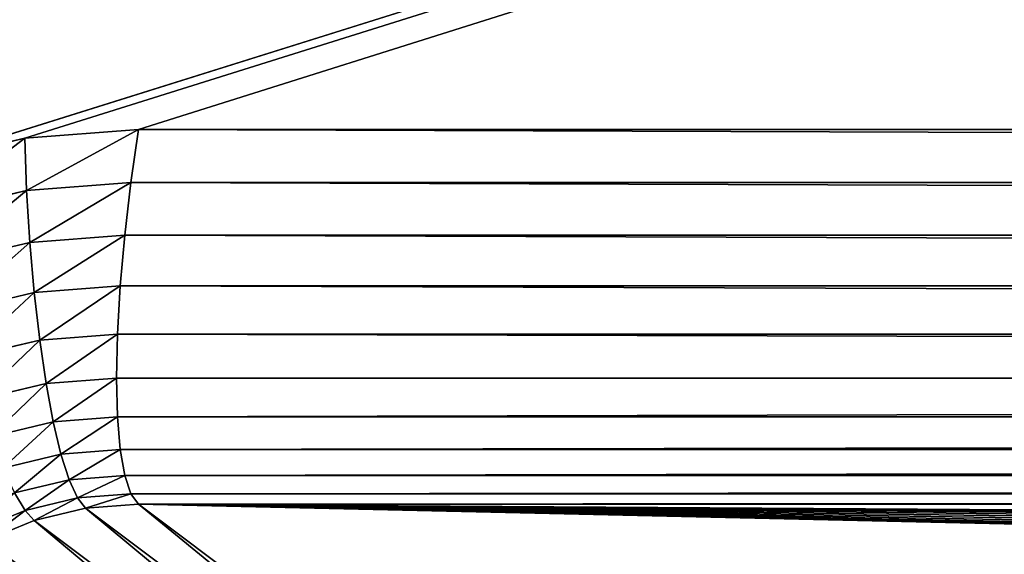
# Model space of a CAD drawing. Header units: centimetres. Extents: x -20.5 to 20.5, y -20.5 to 20.5.
# Tile 68 of 256: x -16.3 to -14.2, y 8.3 to 9.4. Entities that reach past the tile are written whole.
import ezdxf

# ---------------------------------------------------------------- set-up
doc = ezdxf.new("R2010")
doc.units = ezdxf.units.CM
doc.header["$LTSCALE"] = 2.54
doc.layers.get('0').update_dxf_attribs({"true_color": 0xff5454})

# ---------------------------------------------------------------- blocks, each defined once
blk = doc.blocks.new('Grupuj#1')
at = {"color": 7, "true_color": 0xfdfdfd}
for p, q in [((4.4456, 29.6785, 13.5), (4.2066, 29.6601, 13.5)), ((4.4456, 29.6785, 13.5), (4.2066, 29.6601, 13.5)), ((4.4456, 29.6785, 13.5), (4.4297, 29.5672, 13.4914)), ((4.4456, 29.6785, 13.5), (4.4297, 29.5672, 13.4914)), ((36.5544, 29.6785, 13.5), (4.4456, 29.6785, 13.5)), ((36.5544, 29.6785, 13.5), (4.4456, 29.6785, 13.5)), ((4.2066, 29.6601, 13.5), (3.9735, 29.6054, 13.5)), ((4.2066, 29.6601, 13.5), (3.9735, 29.6054, 13.5)), ((4.2107, 29.5503, 13.4914), (4.2066, 29.6601, 13.5)), ((4.2107, 29.5503, 13.4914), (4.2066, 29.6601, 13.5)), ((4.2107, 29.5503, 13.4914), (4.4297, 29.5672, 13.4914)), ((4.2107, 29.5503, 13.4914), (4.4297, 29.5672, 13.4914)), ((4.4297, 29.5672, 13.4914), (4.4169, 29.4566, 13.4657)), ((4.4297, 29.5672, 13.4914), (4.4169, 29.4566, 13.4657)), ((4.4297, 29.5672, 13.4914), (36.5703, 29.5672, 13.4914)), ((4.4297, 29.5672, 13.4914), (36.5703, 29.5672, 13.4914)), ((3.9972, 29.5002, 13.4914), (4.2107, 29.5503, 13.4914)), ((3.9972, 29.5002, 13.4914), (4.2107, 29.5503, 13.4914)), ((4.2175, 29.4412, 13.4657), (4.2107, 29.5503, 13.4914)), ((4.2175, 29.4412, 13.4657), (4.2107, 29.5503, 13.4914)), ((4.2175, 29.4412, 13.4657), (4.4169, 29.4566, 13.4657)), ((4.2175, 29.4412, 13.4657), (4.4169, 29.4566, 13.4657)), ((4.4169, 29.4566, 13.4657), (4.4075, 29.3494, 13.4237)), ((4.4169, 29.4566, 13.4657), (4.4075, 29.3494, 13.4237)), ((4.4169, 29.4566, 13.4657), (36.5831, 29.4566, 13.4657)), ((4.4169, 29.4566, 13.4657), (36.5831, 29.4566, 13.4657)), ((4.023, 29.3955, 13.4657), (4.2175, 29.4412, 13.4657)), ((4.023, 29.3955, 13.4657), (4.2175, 29.4412, 13.4657)), ((4.2267, 29.3355, 13.4237), (4.2175, 29.4412, 13.4657)), ((4.2267, 29.3355, 13.4237), (4.2175, 29.4412, 13.4657)), ((4.2267, 29.3355, 13.4237), (4.4075, 29.3494, 13.4237)), ((4.2267, 29.3355, 13.4237), (4.4075, 29.3494, 13.4237)), ((4.4075, 29.3494, 13.4237), (4.4018, 29.2483, 13.3663)), ((4.4075, 29.3494, 13.4237), (4.4018, 29.2483, 13.3663)), ((4.4075, 29.3494, 13.4237), (36.5925, 29.3494, 13.4237)), ((4.4075, 29.3494, 13.4237), (36.5925, 29.3494, 13.4237)), ((4.0503, 29.2939, 13.4237), (4.2267, 29.3355, 13.4237)), ((4.0503, 29.2939, 13.4237), (4.2267, 29.3355, 13.4237)), ((4.2381, 29.2356, 13.3663), (4.2267, 29.3355, 13.4237)), ((4.2381, 29.2356, 13.3663), (4.2267, 29.3355, 13.4237)), ((4.0784, 29.1979, 13.3663), (4.2381, 29.2356, 13.3663)), ((4.0784, 29.1979, 13.3663), (4.2381, 29.2356, 13.3663)), ((4.2381, 29.2356, 13.3663), (4.4018, 29.2483, 13.3663)), ((4.2381, 29.2356, 13.3663), (4.4018, 29.2483, 13.3663)), ((4.2515, 29.1442, 13.295), (4.2381, 29.2356, 13.3663)), ((4.2515, 29.1442, 13.295), (4.2381, 29.2356, 13.3663)), ((4.4018, 29.2483, 13.3663), (4.3999, 29.1557, 13.295)), ((4.4018, 29.2483, 13.3663), (4.3999, 29.1557, 13.295)), ((4.4018, 29.2483, 13.3663), (36.5982, 29.2483, 13.3663)), ((4.4018, 29.2483, 13.3663), (36.5982, 29.2483, 13.3663)), ((4.2515, 29.1442, 13.295), (4.3999, 29.1557, 13.295)), ((4.2515, 29.1442, 13.295), (4.3999, 29.1557, 13.295)), ((4.3999, 29.1557, 13.295), (36.6001, 29.1557, 13.295)), ((4.3999, 29.1557, 13.295), (36.6001, 29.1557, 13.295)), ((4.3999, 29.1557, 13.295), (4.4018, 29.074, 13.2114)), ((4.3999, 29.1557, 13.295), (4.4018, 29.074, 13.2114)), ((4.1067, 29.1099, 13.295), (4.2515, 29.1442, 13.295)), ((4.1067, 29.1099, 13.295), (4.2515, 29.1442, 13.295)), ((4.2664, 29.0635, 13.2114), (4.2515, 29.1442, 13.295)), ((4.2664, 29.0635, 13.2114), (4.2515, 29.1442, 13.295)), ((4.2664, 29.0635, 13.2114), (4.4018, 29.074, 13.2114)), ((4.2664, 29.0635, 13.2114), (4.4018, 29.074, 13.2114)), ((4.4018, 29.074, 13.2114), (36.5982, 29.074, 13.2114)), ((4.4018, 29.074, 13.2114), (4.4075, 29.0051, 13.1178)), ((4.4018, 29.074, 13.2114), (36.5982, 29.074, 13.2114)), ((4.4018, 29.074, 13.2114), (4.4075, 29.0051, 13.1178)), ((4.1344, 29.0321, 13.2114), (4.2664, 29.0635, 13.2114)), ((4.1344, 29.0321, 13.2114), (4.2664, 29.0635, 13.2114)), ((4.2827, 28.9953, 13.1178), (4.2664, 29.0635, 13.2114)), ((4.2827, 28.9953, 13.1178), (4.2664, 29.0635, 13.2114)), ((4.1609, 28.9664, 13.1178), (4.2827, 28.9953, 13.1178)), ((4.1609, 28.9664, 13.1178), (4.2827, 28.9953, 13.1178)), ((4.2827, 28.9953, 13.1178), (4.4075, 29.0051, 13.1178)), ((4.2827, 28.9953, 13.1178), (4.4075, 29.0051, 13.1178)), ((4.2998, 28.9416, 13.0163), (4.2827, 28.9953, 13.1178)), ((4.2998, 28.9416, 13.0163), (4.2827, 28.9953, 13.1178)), ((4.4075, 29.0051, 13.1178), (36.5925, 29.0051, 13.1178)), ((4.4075, 29.0051, 13.1178), (4.4169, 28.9507, 13.0163)), ((4.4075, 29.0051, 13.1178), (36.5925, 29.0051, 13.1178)), ((4.4075, 29.0051, 13.1178), (4.4169, 28.9507, 13.0163)), ((4.2998, 28.9416, 13.0163), (4.4169, 28.9507, 13.0163)), ((4.2998, 28.9416, 13.0163), (4.4169, 28.9507, 13.0163)), ((4.4169, 28.9507, 13.0163), (36.5831, 28.9507, 13.0163)), ((4.4169, 28.9507, 13.0163), (36.5831, 28.9507, 13.0163)), ((4.4169, 28.9507, 13.0163), (4.4297, 28.9122, 12.9095)), ((4.4169, 28.9507, 13.0163), (4.4297, 28.9122, 12.9095)), ((4.1855, 28.9143, 13.0163), (4.2998, 28.9416, 13.0163)), ((4.1855, 28.9143, 13.0163), (4.2998, 28.9416, 13.0163)), ((4.3173, 28.9034, 12.9095), (4.2998, 28.9416, 13.0163)), ((4.3173, 28.9034, 12.9095), (4.2998, 28.9416, 13.0163)), ((4.2076, 28.8772, 12.9095), (4.1855, 28.9143, 13.0163)), ((4.2076, 28.8772, 12.9095), (4.1855, 28.9143, 13.0163)), ((4.3173, 28.9034, 12.9095), (4.4297, 28.9122, 12.9095)), ((4.3173, 28.9034, 12.9095), (4.4297, 28.9122, 12.9095)), ((4.4297, 28.9122, 12.9095), (36.5703, 28.9122, 12.9095)), ((4.4297, 28.9122, 12.9095), (4.4456, 28.8905, 12.8)), ((4.4297, 28.9122, 12.9095), (36.5703, 28.9122, 12.9095)), ((4.4297, 28.9122, 12.9095), (4.4456, 28.8905, 12.8)), ((4.2076, 28.8772, 12.9095), (4.3173, 28.9034, 12.9095)), ((4.2076, 28.8772, 12.9095), (4.3173, 28.9034, 12.9095)), ((4.3348, 28.8819, 12.8), (4.3173, 28.9034, 12.9095)), ((4.3348, 28.8819, 12.8), (4.3173, 28.9034, 12.9095)), ((4.4456, 28.8905, 12.8), (4.3348, 28.8819, 12.8)), ((4.4456, 28.8905, 12.8), (4.3348, 28.8819, 12.8)), ((4.4456, 28.8905, 12.8), (36.5544, 28.8905, 12.8)), ((5.883, 27.811, 3.7), (4.4456, 28.8905, 12.8)), ((5.883, 27.811, 3.7), (4.4456, 28.8905, 12.8)), ((4.4456, 28.8905, 12.8), (36.5544, 28.8905, 12.8)), ((4.1034, 28.8343, 12.9095), (4.2076, 28.8772, 12.9095)), ((4.1034, 28.8343, 12.9095), (4.2076, 28.8772, 12.9095)), ((4.2267, 28.856, 12.8), (4.2076, 28.8772, 12.9095)), ((4.2267, 28.856, 12.8), (4.2076, 28.8772, 12.9095)), ((4.3348, 28.8819, 12.8), (4.2267, 28.856, 12.8)), ((4.3348, 28.8819, 12.8), (4.2267, 28.856, 12.8)), ((5.7721, 27.8023, 3.7), (4.3348, 28.8819, 12.8)), ((5.7721, 27.8023, 3.7), (4.3348, 28.8819, 12.8)), ((4.2267, 28.856, 12.8), (4.1239, 28.8137, 12.8)), ((4.2267, 28.856, 12.8), (4.1239, 28.8137, 12.8)), ((5.664, 27.7765, 3.7), (4.2267, 28.856, 12.8)), ((5.664, 27.7765, 3.7), (4.2267, 28.856, 12.8))]:
    blk.add_line(p, q, dxfattribs=at)
mesh = blk.add_polyface(dxfattribs=at)
corners = [(0.7, 0.7, 13.5), (2.9177, 4.4144, 13.5), (0.7, 41, 13.5), (2.9365, 4.1808, 13.5), (2.9925, 3.953, 13.5), (3.0843, 3.7366, 13.5), (3.2095, 3.5369, 13.5), (3.3652, 3.3587, 13.5), (3.5476, 3.2066, 13.5), (3.752, 3.0842, 13.5), (3.9735, 2.9946, 13.5), (4.2066, 2.9399, 13.5), (4.4456, 2.9215, 13.5), (40.3, 0.7, 13.5), (36.5544, 2.9215, 13.5), (36.7934, 2.9399, 13.5), (37.0265, 2.9946, 13.5), (37.248, 3.0842, 13.5), (37.4524, 3.2066, 13.5), (37.6348, 3.3587, 13.5), (37.7905, 3.5369, 13.5), (37.9157, 3.7366, 13.5), (38.0075, 3.953, 13.5), (38.0635, 4.1808, 13.5), (38.0823, 4.4144, 13.5), (38.0823, 28.1856, 13.5), (3.9735, 29.6054, 13.5), (40.3, 41, 13.5), (3.752, 29.5158, 13.5), (3.5476, 29.3934, 13.5), (3.3652, 29.2413, 13.5), (3.2095, 29.0631, 13.5), (3.0843, 28.8634, 13.5), (2.9925, 28.647, 13.5), (2.9365, 28.4192, 13.5), (2.9177, 28.1856, 13.5), (4.2066, 29.6601, 13.5), (4.4456, 29.6785, 13.5), (36.5544, 29.6785, 13.5), (36.7934, 29.6601, 13.5), (37.0265, 29.6054, 13.5), (37.248, 29.5158, 13.5), (37.4524, 29.3934, 13.5), (37.6348, 29.2413, 13.5), (37.7905, 29.0631, 13.5), (37.9157, 28.8634, 13.5), (38.0075, 28.647, 13.5), (38.0635, 28.4192, 13.5)]
mesh.append_faces([[corners[k] for k in face] for face in [(0, 1, 2), (1, 0, 3), (3, 0, 4), (4, 0, 5), (5, 0, 6), (6, 0, 7), (7, 0, 8), (8, 0, 9), (9, 0, 10), (10, 0, 11), (11, 0, 12), (12, 13, 14), (14, 13, 15), (15, 13, 16), (16, 13, 17), (17, 13, 18), (18, 13, 19), (19, 13, 20), (20, 13, 21), (21, 13, 22), (22, 13, 23), (23, 13, 24), (24, 13, 25), (2, 26, 27), (26, 2, 28), (28, 2, 29), (29, 2, 30), (30, 2, 31), (31, 2, 32), (32, 2, 33), (33, 2, 34), (34, 2, 35), (35, 2, 1), (27, 25, 13)]], dxfattribs={"vtx0": -1, "vtx1": -1, "color": 7})
mesh.append_faces([[corners[k] for k in face] for face in [(12, 0, 13), (27, 26, 36), (27, 36, 37), (27, 37, 38), (27, 38, 39), (27, 39, 40), (27, 40, 41), (27, 41, 42), (27, 42, 43), (27, 43, 44), (27, 44, 45), (27, 45, 46), (27, 46, 47), (27, 47, 25)]], dxfattribs={"vtx0": -1, "vtx2": -1, "color": 7})
mesh = blk.add_polyface(dxfattribs=at)
corners = [(40.3, 41), (0.7, 0.7), (0.7, 41), (40.3, 0.7)]
mesh.append_faces([[corners[k] for k in face] for face in [(0, 1, 2), (1, 0, 3)]], dxfattribs={"vtx0": -1, "color": 7})
mesh = blk.add_polyface(dxfattribs=at)
corners = [(4.2107, 29.5503, 13.4914), (4.4456, 29.6785, 13.5), (4.2066, 29.6601, 13.5), (4.4297, 29.5672, 13.4914)]
mesh.append_faces([[corners[k] for k in face] for face in [(0, 1, 2), (1, 0, 3)]], dxfattribs={"vtx0": -1, "color": 7})
mesh = blk.add_polyface(dxfattribs=at)
corners = [(36.5703, 29.5672, 13.4914), (4.4456, 29.6785, 13.5), (4.4297, 29.5672, 13.4914), (36.5544, 29.6785, 13.5)]
mesh.append_faces([[corners[k] for k in face] for face in [(0, 1, 2), (1, 0, 3)]], dxfattribs={"vtx0": -1, "color": 7})
mesh = blk.add_polyface(dxfattribs=at)
corners = [(3.9972, 29.5002, 13.4914), (4.2066, 29.6601, 13.5), (3.9735, 29.6054, 13.5), (4.2107, 29.5503, 13.4914)]
mesh.append_faces([[corners[k] for k in face] for face in [(0, 1, 2), (1, 0, 3)]], dxfattribs={"vtx0": -1, "color": 7})
mesh = blk.add_polyface(dxfattribs=at)
corners = [(4.2175, 29.4412, 13.4657), (4.4297, 29.5672, 13.4914), (4.2107, 29.5503, 13.4914), (4.4169, 29.4566, 13.4657)]
mesh.append_faces([[corners[k] for k in face] for face in [(0, 1, 2), (1, 0, 3)]], dxfattribs={"vtx0": -1, "color": 7})
mesh = blk.add_polyface(dxfattribs=at)
corners = [(36.5831, 29.4566, 13.4657), (4.4297, 29.5672, 13.4914), (4.4169, 29.4566, 13.4657), (36.5703, 29.5672, 13.4914)]
mesh.append_faces([[corners[k] for k in face] for face in [(0, 1, 2), (1, 0, 3)]], dxfattribs={"vtx0": -1, "color": 7})
mesh = blk.add_polyface(dxfattribs=at)
corners = [(4.023, 29.3955, 13.4657), (4.2107, 29.5503, 13.4914), (3.9972, 29.5002, 13.4914), (4.2175, 29.4412, 13.4657)]
mesh.append_faces([[corners[k] for k in face] for face in [(0, 1, 2), (1, 0, 3)]], dxfattribs={"vtx0": -1, "color": 7})
mesh = blk.add_polyface(dxfattribs=at)
corners = [(4.2267, 29.3355, 13.4237), (4.4169, 29.4566, 13.4657), (4.2175, 29.4412, 13.4657), (4.4075, 29.3494, 13.4237)]
mesh.append_faces([[corners[k] for k in face] for face in [(0, 1, 2), (1, 0, 3)]], dxfattribs={"vtx0": -1, "color": 7})
mesh = blk.add_polyface(dxfattribs=at)
corners = [(36.5925, 29.3494, 13.4237), (4.4169, 29.4566, 13.4657), (4.4075, 29.3494, 13.4237), (36.5831, 29.4566, 13.4657)]
mesh.append_faces([[corners[k] for k in face] for face in [(0, 1, 2), (1, 0, 3)]], dxfattribs={"vtx0": -1, "color": 7})
mesh = blk.add_polyface(dxfattribs=at)
corners = [(4.0503, 29.2939, 13.4237), (4.2175, 29.4412, 13.4657), (4.023, 29.3955, 13.4657), (4.2267, 29.3355, 13.4237)]
mesh.append_faces([[corners[k] for k in face] for face in [(0, 1, 2), (1, 0, 3)]], dxfattribs={"vtx0": -1, "color": 7})
mesh = blk.add_polyface(dxfattribs=at)
corners = [(4.2381, 29.2356, 13.3663), (4.4075, 29.3494, 13.4237), (4.2267, 29.3355, 13.4237), (4.4018, 29.2483, 13.3663)]
mesh.append_faces([[corners[k] for k in face] for face in [(0, 1, 2), (1, 0, 3)]], dxfattribs={"vtx0": -1, "color": 7})
mesh = blk.add_polyface(dxfattribs=at)
corners = [(36.5982, 29.2483, 13.3663), (4.4075, 29.3494, 13.4237), (4.4018, 29.2483, 13.3663), (36.5925, 29.3494, 13.4237)]
mesh.append_faces([[corners[k] for k in face] for face in [(0, 1, 2), (1, 0, 3)]], dxfattribs={"vtx0": -1, "color": 7})
mesh = blk.add_polyface(dxfattribs=at)
corners = [(4.0784, 29.1979, 13.3663), (4.2267, 29.3355, 13.4237), (4.0503, 29.2939, 13.4237), (4.2381, 29.2356, 13.3663)]
mesh.append_faces([[corners[k] for k in face] for face in [(0, 1, 2), (1, 0, 3)]], dxfattribs={"vtx0": -1, "color": 7})
mesh = blk.add_polyface(dxfattribs=at)
corners = [(4.1067, 29.1099, 13.295), (4.2381, 29.2356, 13.3663), (4.0784, 29.1979, 13.3663), (4.2515, 29.1442, 13.295)]
mesh.append_faces([[corners[k] for k in face] for face in [(0, 1, 2), (1, 0, 3)]], dxfattribs={"vtx0": -1, "color": 7})
mesh = blk.add_polyface(dxfattribs=at)
corners = [(4.2515, 29.1442, 13.295), (4.4018, 29.2483, 13.3663), (4.2381, 29.2356, 13.3663), (4.3999, 29.1557, 13.295)]
mesh.append_faces([[corners[k] for k in face] for face in [(0, 1, 2), (1, 0, 3)]], dxfattribs={"vtx0": -1, "color": 7})
mesh = blk.add_polyface(dxfattribs=at)
corners = [(36.6001, 29.1557, 13.295), (4.4018, 29.2483, 13.3663), (4.3999, 29.1557, 13.295), (36.5982, 29.2483, 13.3663)]
mesh.append_faces([[corners[k] for k in face] for face in [(0, 1, 2), (1, 0, 3)]], dxfattribs={"vtx0": -1, "color": 7})
mesh = blk.add_polyface(dxfattribs=at)
corners = [(4.3999, 29.1557, 13.295), (4.2664, 29.0635, 13.2114), (4.4018, 29.074, 13.2114), (4.2515, 29.1442, 13.295)]
mesh.append_faces([[corners[k] for k in face] for face in [(0, 1, 2), (1, 0, 3)]], dxfattribs={"vtx0": -1, "color": 7})
mesh = blk.add_polyface(dxfattribs=at)
corners = [(36.6001, 29.1557, 13.295), (4.4018, 29.074, 13.2114), (36.5982, 29.074, 13.2114), (4.3999, 29.1557, 13.295)]
mesh.append_faces([[corners[k] for k in face] for face in [(0, 1, 2), (1, 0, 3)]], dxfattribs={"vtx0": -1, "color": 7})
mesh = blk.add_polyface(dxfattribs=at)
corners = [(4.1344, 29.0321, 13.2114), (4.2515, 29.1442, 13.295), (4.1067, 29.1099, 13.295), (4.2664, 29.0635, 13.2114)]
mesh.append_faces([[corners[k] for k in face] for face in [(0, 1, 2), (1, 0, 3)]], dxfattribs={"vtx0": -1, "color": 7})
mesh = blk.add_polyface(dxfattribs=at)
corners = [(4.4018, 29.074, 13.2114), (4.2827, 28.9953, 13.1178), (4.4075, 29.0051, 13.1178), (4.2664, 29.0635, 13.2114)]
mesh.append_faces([[corners[k] for k in face] for face in [(0, 1, 2), (1, 0, 3)]], dxfattribs={"vtx0": -1, "color": 7})
mesh = blk.add_polyface(dxfattribs=at)
corners = [(36.5982, 29.074, 13.2114), (4.4075, 29.0051, 13.1178), (36.5925, 29.0051, 13.1178), (4.4018, 29.074, 13.2114)]
mesh.append_faces([[corners[k] for k in face] for face in [(0, 1, 2), (1, 0, 3)]], dxfattribs={"vtx0": -1, "color": 7})
mesh = blk.add_polyface(dxfattribs=at)
corners = [(4.2664, 29.0635, 13.2114), (4.1609, 28.9664, 13.1178), (4.2827, 28.9953, 13.1178), (4.1344, 29.0321, 13.2114)]
mesh.append_faces([[corners[k] for k in face] for face in [(0, 1, 2), (1, 0, 3)]], dxfattribs={"vtx0": -1, "color": 7})
mesh = blk.add_polyface(dxfattribs=at)
corners = [(4.2827, 28.9953, 13.1178), (4.1855, 28.9143, 13.0163), (4.2998, 28.9416, 13.0163), (4.1609, 28.9664, 13.1178)]
mesh.append_faces([[corners[k] for k in face] for face in [(0, 1, 2), (1, 0, 3)]], dxfattribs={"vtx0": -1, "color": 7})
mesh = blk.add_polyface(dxfattribs=at)
corners = [(4.4075, 29.0051, 13.1178), (4.2998, 28.9416, 13.0163), (4.4169, 28.9507, 13.0163), (4.2827, 28.9953, 13.1178)]
mesh.append_faces([[corners[k] for k in face] for face in [(0, 1, 2), (1, 0, 3)]], dxfattribs={"vtx0": -1, "color": 7})
mesh = blk.add_polyface(dxfattribs=at)
corners = [(36.5925, 29.0051, 13.1178), (4.4169, 28.9507, 13.0163), (36.5831, 28.9507, 13.0163), (4.4075, 29.0051, 13.1178)]
mesh.append_faces([[corners[k] for k in face] for face in [(0, 1, 2), (1, 0, 3)]], dxfattribs={"vtx0": -1, "color": 7})
mesh = blk.add_polyface(dxfattribs=at)
corners = [(4.4169, 28.9507, 13.0163), (4.3173, 28.9034, 12.9095), (4.4297, 28.9122, 12.9095), (4.2998, 28.9416, 13.0163)]
mesh.append_faces([[corners[k] for k in face] for face in [(0, 1, 2), (1, 0, 3)]], dxfattribs={"vtx0": -1, "color": 7})
mesh = blk.add_polyface(dxfattribs=at)
corners = [(36.5831, 28.9507, 13.0163), (4.4297, 28.9122, 12.9095), (36.5703, 28.9122, 12.9095), (4.4169, 28.9507, 13.0163)]
mesh.append_faces([[corners[k] for k in face] for face in [(0, 1, 2), (1, 0, 3)]], dxfattribs={"vtx0": -1, "color": 7})
mesh = blk.add_polyface(dxfattribs=at)
corners = [(4.2998, 28.9416, 13.0163), (4.2076, 28.8772, 12.9095), (4.3173, 28.9034, 12.9095), (4.1855, 28.9143, 13.0163)]
mesh.append_faces([[corners[k] for k in face] for face in [(0, 1, 2), (1, 0, 3)]], dxfattribs={"vtx0": -1, "color": 7})
mesh = blk.add_polyface(dxfattribs=at)
corners = [(4.1855, 28.9143, 13.0163), (4.1034, 28.8343, 12.9095), (4.2076, 28.8772, 12.9095), (4.077, 28.8697, 13.0163)]
mesh.append_faces([[corners[k] for k in face] for face in [(0, 1, 2), (1, 0, 3)]], dxfattribs={"vtx0": -1, "color": 7})
mesh = blk.add_polyface(dxfattribs=at)
corners = [(4.4297, 28.9122, 12.9095), (4.3348, 28.8819, 12.8), (4.4456, 28.8905, 12.8), (4.3173, 28.9034, 12.9095)]
mesh.append_faces([[corners[k] for k in face] for face in [(0, 1, 2), (1, 0, 3)]], dxfattribs={"vtx0": -1, "color": 7})
mesh = blk.add_polyface(dxfattribs=at)
corners = [(36.5703, 28.9122, 12.9095), (4.4456, 28.8905, 12.8), (36.5544, 28.8905, 12.8), (4.4297, 28.9122, 12.9095)]
mesh.append_faces([[corners[k] for k in face] for face in [(0, 1, 2), (1, 0, 3)]], dxfattribs={"vtx0": -1, "color": 7})
mesh = blk.add_polyface(dxfattribs=at)
corners = [(4.3173, 28.9034, 12.9095), (4.2267, 28.856, 12.8), (4.3348, 28.8819, 12.8), (4.2076, 28.8772, 12.9095)]
mesh.append_faces([[corners[k] for k in face] for face in [(0, 1, 2), (1, 0, 3)]], dxfattribs={"vtx0": -1, "color": 7})
mesh = blk.add_polyface(dxfattribs=at)
corners = [(4.4456, 28.8905, 12.8), (5.7721, 27.8023, 3.7), (5.883, 27.811, 3.7), (4.3348, 28.8819, 12.8)]
mesh.append_faces([[corners[k] for k in face] for face in [(0, 1, 2), (1, 0, 3)]], dxfattribs={"vtx0": -1, "color": 7})
mesh = blk.add_polyface(dxfattribs=at)
corners = [(36.5544, 28.8905, 12.8), (5.883, 27.811, 3.7), (35.117, 27.811, 3.7), (20.7854, 28.5318, 9.7756), (20.5, 28.5273, 9.7383), (21.0513, 28.5447, 9.885), (21.2796, 28.5654, 10.059), (21.4549, 28.5923, 10.2857), (21.565, 28.6236, 10.5498), (21.6026, 28.6572, 10.8332), (21.565, 28.6908, 11.1166), (21.4549, 28.7222, 11.3806), (21.2796, 28.7491, 11.6074), (21.0513, 28.7697, 11.7814), (20.7854, 28.7827, 11.8908), (20.5, 28.7871, 11.9281), (20.2146, 28.5318, 9.7756), (4.4456, 28.8905, 12.8), (19.9487, 28.5447, 9.885), (19.7204, 28.5654, 10.059), (19.5451, 28.5923, 10.2857), (19.435, 28.6236, 10.5498), (19.3974, 28.6572, 10.8332), (19.435, 28.6908, 11.1166), (19.5451, 28.7222, 11.3806), (19.7204, 28.7491, 11.6074), (19.9487, 28.7697, 11.7814), (20.2146, 28.7827, 11.8908)]
mesh.append_faces([[corners[k] for k in face] for face in [(0, 1, 2)]], dxfattribs={"vtx0": -1, "color": 7})
mesh.append_faces([[corners[k] for k in face] for face in [(3, 0, 5), (5, 0, 6), (6, 0, 7), (7, 0, 8), (8, 0, 9), (9, 0, 10), (10, 0, 11), (11, 0, 12), (12, 0, 13), (13, 0, 14), (14, 0, 15), (1, 16, 17), (16, 1, 4), (17, 15, 0)]], dxfattribs={"vtx0": -1, "vtx1": -1, "color": 7})
mesh.append_faces([[corners[k] for k in face] for face in [(1, 0, 3)]], dxfattribs={"vtx0": -1, "vtx1": -1, "vtx2": -1, "color": 7})
mesh.append_faces([[corners[k] for k in face] for face in [(1, 3, 4), (17, 16, 18), (17, 18, 19), (17, 19, 20), (17, 20, 21), (17, 21, 22), (17, 22, 23), (17, 23, 24), (17, 24, 25), (17, 25, 26), (17, 26, 27), (17, 27, 15)]], dxfattribs={"vtx0": -1, "vtx2": -1, "color": 7})
mesh = blk.add_polyface(dxfattribs=at)
corners = [(4.2076, 28.8772, 12.9095), (4.1239, 28.8137, 12.8), (4.2267, 28.856, 12.8), (4.1034, 28.8343, 12.9095)]
mesh.append_faces([[corners[k] for k in face] for face in [(0, 1, 2), (1, 0, 3)]], dxfattribs={"vtx0": -1, "color": 7})
mesh = blk.add_polyface(dxfattribs=at)
corners = [(4.3348, 28.8819, 12.8), (5.664, 27.7765, 3.7), (5.7721, 27.8023, 3.7), (4.2267, 28.856, 12.8)]
mesh.append_faces([[corners[k] for k in face] for face in [(0, 1, 2), (1, 0, 3)]], dxfattribs={"vtx0": -1, "color": 7})
mesh = blk.add_polyface(dxfattribs=at)
corners = [(4.2267, 28.856, 12.8), (5.5612, 27.7342, 3.7), (5.664, 27.7765, 3.7), (4.1239, 28.8137, 12.8)]
mesh.append_faces([[corners[k] for k in face] for face in [(0, 1, 2), (1, 0, 3)]], dxfattribs={"vtx0": -1, "color": 7})
mesh = blk.add_polyface(dxfattribs=at)
corners = [(4.1239, 28.8137, 12.8), (5.4664, 27.6764, 3.7), (5.5612, 27.7342, 3.7), (4.0291, 28.7559, 12.8)]
mesh.append_faces([[corners[k] for k in face] for face in [(0, 1, 2), (1, 0, 3)]], dxfattribs={"vtx0": -1, "color": 7})
blk = doc.blocks.new('Oltens Susa umywalka wisz_ca 50x41 cm z pow_ok_ SmartClean bia_a 41903000')
at = {"color": 0}
blk.add_blockref('Grupuj#1', (0, 0), dxfattribs=at)

msp = doc.modelspace()

# ---------------------------------------------------------------- block references
at = {"color": 0}
msp.add_blockref('Oltens Susa umywalka wisz_ca 50x41 cm z pow_ok_ SmartClean bia_a 41903000', (-20.5, -20.5, -2.4488), dxfattribs=at)

doc.saveas('drawing.dxf')
